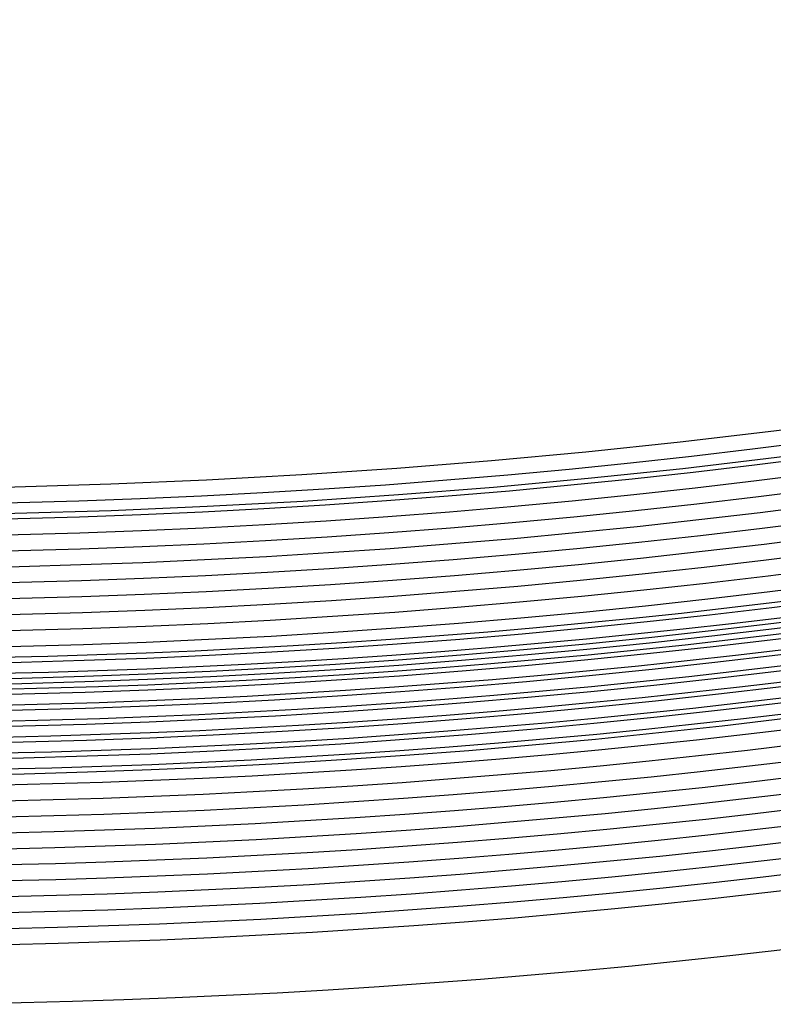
# Model space of a CAD drawing. Header units: millimetres. Extents: x -232 to 232, y -232 to 232.
# Tile 28 of 66: x 4 to 22, y -190 to -167. Entities that reach past the tile are written whole.
import ezdxf

# ---------------------------------------------------------------- set-up
doc = ezdxf.new("R2010")
doc.units = ezdxf.units.MM
doc.layers.add('HIDDEN', color=7, linetype='Continuous')
doc.layers.add('THICK', color=7, linetype='Continuous')

msp = doc.modelspace()

# ---------------------------------------------------------------- linework, layer by layer
at = {"layer": 'HIDDEN'}
for radius, start, end in [(184.625, 179.99998, 0), (184.25, 179.99998, 0), (183.875, 179.99998, 0), (183.5, 179.99998, 0), (183.125, 179.99998, 0), (182.75, 179.99998, 0), (182.375, 179.99998, 0), (182, 179.99998, 0), (181.625, 179.99998, 0), (181.25, 179.99998, 0), (180.875, 179.99998, 0), (180.5, 179.99998, 0), (180.125, 179.99998, 0), (179.75, 179.99998, 0), (179.375, 179.99998, 0), (179, 179.99998, 0), (178.625, 179.99998, 0), (178.25, 179.99998, 0), (181.875, 270.49081, 359.5092), (182.25, 270.49207, 359.50794)]:
    msp.add_arc((0, 0), radius, start, end, dxfattribs=at)
at = {"layer": 'THICK'}
for radius, start, end in [(182.5, 179.99998, 0), (182.625, 270.49334, 359.50668), (183, 270.49454, 359.50548), (183.375, 270.49568, 359.50428), (183.75, 270.49683, 359.50313), (184.125, 270.49798, 359.50204), (184.5, 270.49906, 359.50095), (184.875, 270.5001, 359.49987), (185.25, 270.50113, 359.49883), (185.625, 270.50216, 359.49786), (186, 270.50313, 359.49689), (186.375, 270.50405, 359.49591), (186.75, 270.50497, 359.49499), (187.125, 270.50588, 359.49414), (187.5, 270.50674, 359.49328), (187.875, 270.5076, 359.49242), (188.25, 270.5084, 359.49161), (188.625, 270.50921, 359.49081), (190, 270.60225, 359.39771), (178.5, 270.64116, 359.3588), (177.875, 270.64425, 359.35577)]:
    msp.add_arc((0, 0), radius, start, end, dxfattribs=at)

doc.saveas('drawing.dxf')
